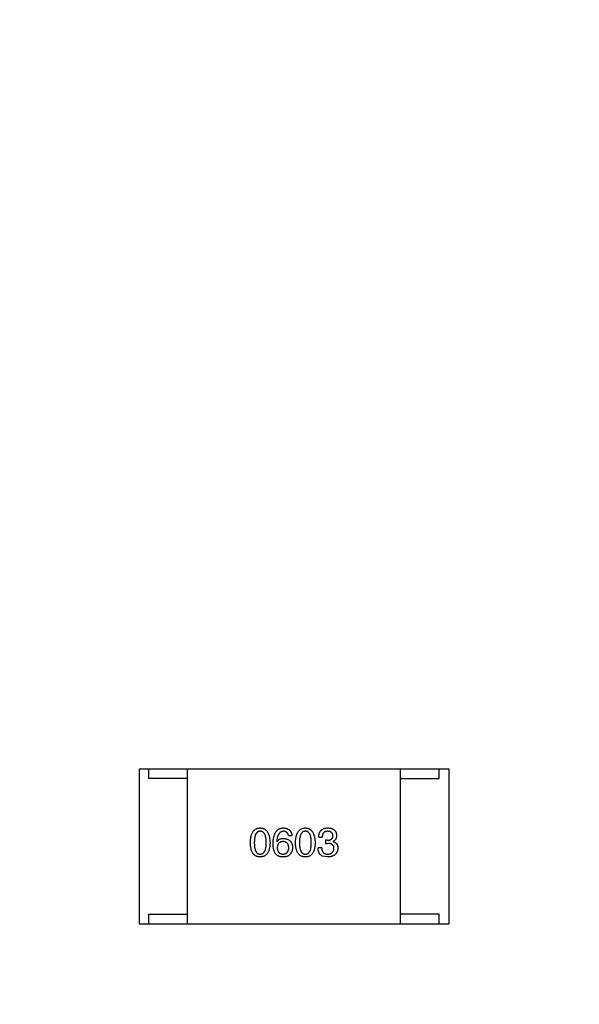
# Model space of a CAD drawing. Header units: millimetres. Extents: x 718 to 1157, y -195 to -52.
# Tile 107 of 156: x 1098.84 to 1101.73, y -134.96 to -129.88. Entities that reach past the tile are written whole.
import ezdxf

# ---------------------------------------------------------------- set-up
doc = ezdxf.new("R2010")
doc.units = ezdxf.units.MM
doc.header["$LTSCALE"] = 1.21
doc.header["$MEASUREMENT"] = 0
doc.header["$PDMODE"] = 3
doc.header["$PDSIZE"] = 0.3125
doc.layers.get('0').update_dxf_attribs({"linetype": 'CONTINUOUS'})
doc.layers.get('DEFPOINTS').update_dxf_attribs({"linetype": 'CONTINUOUS'})
doc.layers.add('Dim', color=3, linetype='CONTINUOUS', lineweight=25)
doc.styles.get("Standard").update_dxf_attribs({"font": 'txt', "width": 0.8})
doc.dimstyles.get("Standard").update_dxf_attribs({"dimtxt": 0.15625, "dimasz": 0.1875, "dimexe": 0.125, "dimexo": 0.0625, "dimgap": 0.09, "dimtad": 0, "dimtih": 1, "dimtoh": 1, "dimzin": 4, "dimdsep": 46, "dimtxsty": 'Standard', "dimblk": '_FILLED', "dimblk1": '_FILLED', "dimblk2": '_FILLED', "dimcen": 0.09, "dimazin": 1, "dimtp": 0.01, "dimtm": 0.01, "dimtfac": 1, "dimtofl": 0, "dimtmove": 0, "dimatfit": 3, "dimldrblk": '_FILLED', "dimfxl": 1, "dimtolj": 1, "dimtzin": 4, "dimarcsym": 0})

# ---------------------------------------------------------------- blocks, each defined once
blk = doc.blocks.new('_FILLED')
at = {"color": 0, "linetype": 'ByBlock'}
blk.add_solid([(0, 0), (-1, 0.1667), (-1, -0.1667)], dxfattribs=at)
blk = doc.blocks.new('*D41')
at = {"layer": 'DEFPOINTS', "color": 0}
for p in [(1078.3878, -101.7796), (1078.3878, -150.8296), (1143.3384, -150.8296)]:
    blk.add_point(p, dxfattribs=at)
at = {"layer": 'Dim', "color": 0, "lineweight": -2}
for p, q in [((1078.4503, -101.7796), (1143.4634, -101.7796)), ((1143.3384, -104.3196), (1143.3384, -122.3813)), ((1143.3384, -148.2896), (1143.3384, -130.2279)), ((1078.4503, -150.8296), (1143.4634, -150.8296))]:
    blk.add_line(p, q, dxfattribs=at)
at = {"layer": 'Dim', "color": 0, "lineweight": -2, "xscale": 2.54, "yscale": 2.54, "zscale": 2.54}
for p, rotation in [((1143.3384, -101.7796), 90), ((1143.3384, -150.8296), 270)]:
    blk.add_blockref('_FILLED', p, dxfattribs=dict(at, rotation=rotation))
at = {"layer": 'Dim', "color": 0, "insert": (1143.3384, -126.3046), "char_height": 2.5, "attachment_point": 5, "rotation": 90, "line_spacing_factor": 2.5}
blk.add_mtext('\\A1;49.05', dxfattribs=at)

msp = doc.modelspace()

# ---------------------------------------------------------------- linework, layer by layer
at = {"color": 7, "linetype": 'Continuous'}
for p, q in [((1099.4599, -133.7486), (1101.0599, -133.7486)), ((1099.4599, -133.7486), (1099.4599, -134.5486)), ((1099.5099, -133.7986), (1099.5099, -133.7486)), ((1099.7099, -134.5486), (1099.7099, -133.7486)), ((1100.8099, -134.5486), (1100.8099, -133.7486)), ((1101.0099, -133.7986), (1101.0099, -133.7486)), ((1101.0599, -133.7486), (1101.0599, -134.5486)), ((1099.7099, -133.7986), (1099.5099, -133.7986)), ((1100.8099, -133.7986), (1101.0099, -133.7986)), ((1100.231, -134.0928), (1100.2491, -134.0928)), ((1100.3871, -134.1018), (1100.4052, -134.1018)), ((1100.433, -134.1174), (1100.4232, -134.1174)), ((1100.4232, -134.1174), (1100.4232, -134.133)), ((1100.1704, -134.1248), (1100.1712, -134.1256)), ((1100.4027, -134.1559), (1100.3839, -134.1559)), ((1100.4232, -134.133), (1100.4322, -134.133)), ((1100.4617, -134.124), (1100.4617, -134.1231)), ((1100.433, -134.2035), (1100.406, -134.1985)), ((1099.5099, -134.4986), (1099.7099, -134.4986)), ((1099.5099, -134.5486), (1099.5099, -134.4986)), ((1101.0099, -134.4986), (1100.8099, -134.4986)), ((1101.0099, -134.5486), (1101.0099, -134.4986)), ((1099.4599, -134.5486), (1101.0599, -134.5486))]:
    msp.add_line(p, q, dxfattribs=at)
for points, knots in [([(1100.0341, -134.1297), (1100.0342, -134.1266), (1100.0344, -134.1207), (1100.0352, -134.1122), (1100.0363, -134.1042), (1100.0378, -134.0968), (1100.0397, -134.09), (1100.0419, -134.0837), (1100.0445, -134.078), (1100.0475, -134.073), (1100.0509, -134.0684), (1100.0546, -134.0645), (1100.0588, -134.0612), (1100.0633, -134.0584), (1100.0682, -134.0563), (1100.0734, -134.0547), (1100.0791, -134.0537), (1100.083, -134.0536), (1100.0849, -134.0535)], [0, 0, 0, 0, 0.088823, 0.172287, 0.250296, 0.323438, 0.392244, 0.456221, 0.516635, 0.573871, 0.628, 0.680335, 0.731489, 0.782557, 0.834044, 0.886738, 0.942089, 1, 1, 1, 1]), ([(1100.0849, -134.0535), (1100.0869, -134.0536), (1100.0907, -134.0538), (1100.0963, -134.0549), (1100.1015, -134.0565), (1100.1063, -134.0587), (1100.1108, -134.0615), (1100.1149, -134.0649), (1100.1186, -134.0688), (1100.122, -134.0734), (1100.125, -134.0784), (1100.1276, -134.0841), (1100.1299, -134.0903), (1100.1318, -134.0971), (1100.1333, -134.1044), (1100.1345, -134.1123), (1100.1354, -134.1208), (1100.1356, -134.1267), (1100.1358, -134.1297)], [0, 0, 0, 0, 0.057415, 0.112361, 0.16496, 0.216437, 0.267441, 0.318839, 0.371478, 0.426325, 0.483626, 0.544235, 0.608673, 0.677374, 0.750405, 0.828394, 0.911525, 1, 1, 1, 1]), ([(1100.1515, -134.133), (1100.1516, -134.1298), (1100.1518, -134.1237), (1100.1527, -134.1149), (1100.1538, -134.1066), (1100.1554, -134.0989), (1100.1574, -134.0918), (1100.1598, -134.0854), (1100.1625, -134.0795), (1100.1657, -134.0742), (1100.1693, -134.0695), (1100.1733, -134.0654), (1100.1777, -134.0618), (1100.1825, -134.0589), (1100.1877, -134.0566), (1100.1934, -134.0549), (1100.1994, -134.0538), (1100.2035, -134.0536), (1100.2056, -134.0535)], [0, 0, 0, 0, 0.087517, 0.169686, 0.246944, 0.319347, 0.387088, 0.450961, 0.511075, 0.567974, 0.622351, 0.675039, 0.726853, 0.778688, 0.83093, 0.884738, 0.941043, 1, 1, 1, 1]), ([(1100.2056, -134.0535), (1100.2072, -134.0536), (1100.2103, -134.0539), (1100.2148, -134.0545), (1100.2191, -134.0555), (1100.223, -134.0568), (1100.2268, -134.0583), (1100.2302, -134.0601), (1100.2333, -134.0621), (1100.2362, -134.0645), (1100.2388, -134.0671), (1100.2411, -134.07), (1100.2431, -134.0731), (1100.2449, -134.0765), (1100.2464, -134.0802), (1100.2475, -134.0842), (1100.2485, -134.0884), (1100.2489, -134.0913), (1100.2491, -134.0928)], [0, 0, 0, 0, 0.073784, 0.144317, 0.211047, 0.274818, 0.336501, 0.395724, 0.453465, 0.510016, 0.566585, 0.622844, 0.680328, 0.739335, 0.800408, 0.863904, 0.93053, 1, 1, 1, 1]), ([(1100.2673, -134.1297), (1100.2674, -134.1266), (1100.2676, -134.1207), (1100.2683, -134.1122), (1100.2694, -134.1042), (1100.271, -134.0968), (1100.2728, -134.09), (1100.2751, -134.0837), (1100.2777, -134.078), (1100.2807, -134.073), (1100.284, -134.0684), (1100.2878, -134.0645), (1100.2919, -134.0612), (1100.2964, -134.0584), (1100.3013, -134.0563), (1100.3066, -134.0547), (1100.3122, -134.0537), (1100.3161, -134.0536), (1100.3181, -134.0535)], [0, 0, 0, 0, 0.088823, 0.172287, 0.250296, 0.323438, 0.392244, 0.456221, 0.516635, 0.573871, 0.628, 0.680335, 0.731489, 0.782557, 0.834044, 0.886738, 0.942089, 1, 1, 1, 1]), ([(1100.3181, -134.0535), (1100.3201, -134.0536), (1100.3239, -134.0538), (1100.3294, -134.0549), (1100.3346, -134.0565), (1100.3394, -134.0587), (1100.3439, -134.0615), (1100.348, -134.0649), (1100.3517, -134.0688), (1100.3551, -134.0734), (1100.3581, -134.0784), (1100.3608, -134.0841), (1100.363, -134.0903), (1100.3649, -134.0971), (1100.3665, -134.1044), (1100.3677, -134.1123), (1100.3685, -134.1208), (1100.3688, -134.1267), (1100.3689, -134.1297)], [0, 0, 0, 0, 0.057415, 0.112361, 0.16496, 0.216437, 0.267441, 0.318839, 0.371478, 0.426325, 0.483626, 0.544235, 0.608673, 0.677374, 0.750405, 0.828394, 0.911525, 1, 1, 1, 1]), ([(1100.3871, -134.1018), (1100.3872, -134.0999), (1100.3873, -134.0962), (1100.388, -134.0908), (1100.3889, -134.0857), (1100.3903, -134.081), (1100.3921, -134.0767), (1100.3941, -134.0727), (1100.3965, -134.0691), (1100.3994, -134.0659), (1100.4025, -134.063), (1100.4061, -134.0606), (1100.41, -134.0584), (1100.4142, -134.0567), (1100.4188, -134.0553), (1100.4238, -134.0543), (1100.4291, -134.0536), (1100.4328, -134.0535), (1100.4347, -134.0535)], [0, 0, 0, 0, 0.074804, 0.144899, 0.211458, 0.274554, 0.334363, 0.392059, 0.448123, 0.503024, 0.558154, 0.613471, 0.670844, 0.729926, 0.792003, 0.857405, 0.926768, 1, 1, 1, 1]), ([(1100.4347, -134.0535), (1100.4364, -134.0535), (1100.4397, -134.0537), (1100.4446, -134.0544), (1100.4492, -134.0552), (1100.4534, -134.0564), (1100.4574, -134.0578), (1100.461, -134.0596), (1100.4643, -134.0615), (1100.4673, -134.0638), (1100.47, -134.0664), (1100.4723, -134.0692), (1100.4744, -134.0724), (1100.4761, -134.0757), (1100.4775, -134.0794), (1100.4786, -134.0834), (1100.4794, -134.0876), (1100.4796, -134.0905), (1100.4798, -134.092)], [0, 0, 0, 0, 0.077845, 0.151584, 0.221397, 0.287366, 0.350104, 0.410398, 0.467998, 0.524388, 0.579979, 0.635152, 0.690917, 0.747936, 0.806661, 0.867861, 0.932479, 1, 1, 1, 1]), ([(1100.0849, -134.0707), (1100.0837, -134.0707), (1100.0813, -134.0708), (1100.0778, -134.0715), (1100.0746, -134.0726), (1100.0716, -134.0743), (1100.0689, -134.0764), (1100.0663, -134.079), (1100.0641, -134.082), (1100.0621, -134.0855), (1100.0603, -134.0894), (1100.0588, -134.0938), (1100.0575, -134.0987), (1100.0564, -134.104), (1100.0556, -134.1098), (1100.0551, -134.116), (1100.0547, -134.1227), (1100.0546, -134.1273), (1100.0546, -134.1297)], [0, 0, 0, 0, 0.049764, 0.097007, 0.143217, 0.188577, 0.235116, 0.282997, 0.333719, 0.387776, 0.445989, 0.508679, 0.576563, 0.649481, 0.728235, 0.812722, 0.903548, 1, 1, 1, 1]), ([(1100.1161, -134.1297), (1100.1161, -134.1273), (1100.116, -134.1227), (1100.1157, -134.116), (1100.1151, -134.1098), (1100.1142, -134.104), (1100.1131, -134.0987), (1100.1118, -134.0938), (1100.1102, -134.0894), (1100.1084, -134.0855), (1100.1063, -134.082), (1100.104, -134.079), (1100.1014, -134.0764), (1100.0986, -134.0743), (1100.0956, -134.0726), (1100.0922, -134.0715), (1100.0887, -134.0708), (1100.0862, -134.0707), (1100.0849, -134.0707)], [0, 0, 0, 0, 0.095719, 0.185854, 0.269738, 0.347952, 0.420315, 0.487894, 0.550245, 0.608186, 0.662454, 0.713283, 0.761375, 0.808209, 0.854301, 0.901312, 0.949396, 1, 1, 1, 1]), ([(1100.2056, -134.0707), (1100.2043, -134.0708), (1100.2018, -134.071), (1100.1981, -134.0718), (1100.1946, -134.073), (1100.1914, -134.0746), (1100.1884, -134.0766), (1100.1856, -134.079), (1100.1831, -134.0819), (1100.1807, -134.085), (1100.1786, -134.0886), (1100.1768, -134.0926), (1100.1751, -134.097), (1100.1737, -134.1018), (1100.1725, -134.107), (1100.1716, -134.1126), (1100.1708, -134.1185), (1100.1705, -134.1227), (1100.1704, -134.1248)], [0, 0, 0, 0, 0.054741, 0.107075, 0.158339, 0.208382, 0.258772, 0.310045, 0.362765, 0.417822, 0.475982, 0.537466, 0.602901, 0.673037, 0.747247, 0.826291, 0.910782, 1, 1, 1, 1]), ([(1100.1712, -134.1256), (1100.1721, -134.1242), (1100.1737, -134.1213), (1100.1769, -134.1176), (1100.1806, -134.1145), (1100.1847, -134.1119), (1100.1893, -134.11), (1100.1943, -134.1085), (1100.1998, -134.1077), (1100.2036, -134.1076), (1100.2056, -134.1076)], [0, 0, 0, 0, 0.122276, 0.239997, 0.35611, 0.473903, 0.59404, 0.720428, 0.855383, 1, 1, 1, 1]), ([(1100.231, -134.0928), (1100.2306, -134.0911), (1100.2299, -134.0877), (1100.2281, -134.0832), (1100.2257, -134.0793), (1100.2227, -134.0761), (1100.2192, -134.0736), (1100.2152, -134.0719), (1100.2106, -134.0708), (1100.2073, -134.0707), (1100.2056, -134.0707)], [0, 0, 0, 0, 0.1439, 0.274233, 0.394478, 0.509388, 0.621911, 0.738504, 0.863414, 1, 1, 1, 1]), ([(1100.2056, -134.1076), (1100.2074, -134.1077), (1100.211, -134.1081), (1100.2161, -134.1089), (1100.2209, -134.1101), (1100.2254, -134.1116), (1100.2295, -134.1135), (1100.2333, -134.1156), (1100.2368, -134.1181), (1100.2399, -134.1208), (1100.2427, -134.1239), (1100.2451, -134.1273), (1100.2472, -134.1311), (1100.2489, -134.1351), (1100.2503, -134.1395), (1100.2513, -134.1441), (1100.2521, -134.1491), (1100.2522, -134.1525), (1100.2523, -134.1543)], [0, 0, 0, 0, 0.074228, 0.144548, 0.211288, 0.274576, 0.335162, 0.393915, 0.450599, 0.506657, 0.562409, 0.618617, 0.676096, 0.735061, 0.79654, 0.860906, 0.928473, 1, 1, 1, 1]), ([(1100.3181, -134.0707), (1100.3169, -134.0707), (1100.3145, -134.0708), (1100.311, -134.0715), (1100.3078, -134.0726), (1100.3048, -134.0743), (1100.302, -134.0764), (1100.2995, -134.079), (1100.2973, -134.082), (1100.2953, -134.0855), (1100.2935, -134.0894), (1100.2919, -134.0938), (1100.2907, -134.0987), (1100.2896, -134.104), (1100.2888, -134.1098), (1100.2882, -134.116), (1100.2878, -134.1227), (1100.2878, -134.1273), (1100.2878, -134.1297)], [0, 0, 0, 0, 0.049764, 0.097007, 0.143217, 0.188577, 0.235116, 0.282997, 0.333719, 0.387776, 0.445989, 0.508679, 0.576563, 0.649481, 0.728235, 0.812722, 0.903548, 1, 1, 1, 1]), ([(1100.3492, -134.1297), (1100.3492, -134.1273), (1100.3492, -134.1227), (1100.3488, -134.116), (1100.3482, -134.1098), (1100.3474, -134.104), (1100.3463, -134.0987), (1100.345, -134.0938), (1100.3434, -134.0894), (1100.3416, -134.0855), (1100.3395, -134.082), (1100.3372, -134.079), (1100.3346, -134.0764), (1100.3318, -134.0743), (1100.3287, -134.0726), (1100.3254, -134.0715), (1100.3218, -134.0708), (1100.3194, -134.0707), (1100.3181, -134.0707)], [0, 0, 0, 0, 0.095719, 0.185854, 0.269738, 0.347952, 0.420315, 0.487894, 0.550245, 0.608186, 0.662454, 0.713283, 0.761375, 0.808209, 0.854301, 0.901312, 0.949396, 1, 1, 1, 1]), ([(1100.4339, -134.0707), (1100.4327, -134.0707), (1100.4305, -134.0707), (1100.4274, -134.0711), (1100.4244, -134.0717), (1100.4216, -134.0726), (1100.4191, -134.0736), (1100.4167, -134.075), (1100.4146, -134.0766), (1100.4127, -134.0784), (1100.411, -134.0805), (1100.4095, -134.0829), (1100.4083, -134.0854), (1100.4072, -134.0882), (1100.4063, -134.0913), (1100.4058, -134.0946), (1100.4053, -134.0981), (1100.4052, -134.1006), (1100.4052, -134.1018)], [0, 0, 0, 0, 0.069877, 0.136363, 0.198671, 0.257968, 0.315462, 0.370709, 0.425568, 0.479847, 0.535753, 0.592303, 0.651386, 0.713311, 0.778642, 0.84836, 0.921866, 1, 1, 1, 1]), ([(1100.433, -134.1174), (1100.4341, -134.1173), (1100.4362, -134.1173), (1100.4393, -134.1169), (1100.4422, -134.1163), (1100.4449, -134.1157), (1100.4474, -134.1148), (1100.4496, -134.1137), (1100.4517, -134.1125), (1100.4535, -134.1111), (1100.4552, -134.1095), (1100.4566, -134.1077), (1100.4579, -134.1058), (1100.4589, -134.1037), (1100.4597, -134.1014), (1100.4603, -134.099), (1100.4607, -134.0964), (1100.4608, -134.0946), (1100.4609, -134.0936)], [0, 0, 0, 0, 0.079415, 0.154091, 0.22508, 0.29186, 0.355026, 0.415127, 0.472418, 0.528511, 0.583551, 0.638361, 0.693547, 0.750023, 0.807857, 0.868401, 0.932259, 1, 1, 1, 1]), ([(1100.4609, -134.0936), (1100.4608, -134.0927), (1100.4606, -134.091), (1100.4601, -134.0885), (1100.4595, -134.0861), (1100.4586, -134.0839), (1100.4576, -134.0819), (1100.4563, -134.08), (1100.455, -134.0783), (1100.4533, -134.0768), (1100.4515, -134.0754), (1100.4496, -134.0742), (1100.4474, -134.0732), (1100.445, -134.0724), (1100.4425, -134.0717), (1100.4398, -134.0712), (1100.4369, -134.0708), (1100.4349, -134.0707), (1100.4339, -134.0707)], [0, 0, 0, 0, 0.067655, 0.132224, 0.194132, 0.253145, 0.309858, 0.366002, 0.421361, 0.47702, 0.532632, 0.590536, 0.65067, 0.713258, 0.779588, 0.848803, 0.921949, 1, 1, 1, 1]), ([(1100.4798, -134.092), (1100.4797, -134.0938), (1100.4796, -134.0974), (1100.4788, -134.1025), (1100.4773, -134.1071), (1100.4754, -134.1113), (1100.4728, -134.115), (1100.4697, -134.1182), (1100.4659, -134.121), (1100.4631, -134.1224), (1100.4617, -134.1231)], [0, 0, 0, 0, 0.143686, 0.277942, 0.40333, 0.521785, 0.638573, 0.755208, 0.874773, 1, 1, 1, 1]), ([(1100.0849, -134.2035), (1100.083, -134.2034), (1100.0791, -134.2032), (1100.0734, -134.2023), (1100.0682, -134.2007), (1100.0633, -134.1987), (1100.0588, -134.196), (1100.0546, -134.1928), (1100.0509, -134.189), (1100.0475, -134.1846), (1100.0445, -134.1797), (1100.0419, -134.1742), (1100.0397, -134.1681), (1100.0378, -134.1615), (1100.0363, -134.1544), (1100.0352, -134.1466), (1100.0344, -134.1384), (1100.0342, -134.1326), (1100.0341, -134.1297)], [0, 0, 0, 0, 0.059135, 0.115606, 0.169241, 0.221578, 0.273261, 0.324749, 0.377329, 0.431642, 0.488541, 0.548597, 0.612232, 0.680174, 0.752504, 0.829777, 0.912307, 1, 1, 1, 1]), ([(1100.0546, -134.1297), (1100.0546, -134.1321), (1100.0547, -134.1367), (1100.0551, -134.1434), (1100.0556, -134.1496), (1100.0564, -134.1554), (1100.0575, -134.1607), (1100.0588, -134.1656), (1100.0603, -134.17), (1100.0621, -134.1739), (1100.0641, -134.1774), (1100.0663, -134.1804), (1100.0689, -134.183), (1100.0716, -134.1851), (1100.0746, -134.1867), (1100.0778, -134.1879), (1100.0813, -134.1886), (1100.0837, -134.1887), (1100.0849, -134.1887)], [0, 0, 0, 0, 0.096457, 0.187288, 0.27178, 0.350132, 0.423455, 0.491343, 0.554037, 0.612253, 0.666313, 0.717038, 0.764921, 0.811214, 0.856775, 0.902988, 0.950234, 1, 1, 1, 1]), ([(1100.0849, -134.1887), (1100.0862, -134.1886), (1100.0887, -134.1885), (1100.0922, -134.1877), (1100.0956, -134.1865), (1100.0986, -134.1848), (1100.1015, -134.1826), (1100.104, -134.18), (1100.1063, -134.177), (1100.1084, -134.1735), (1100.1103, -134.1696), (1100.1118, -134.1652), (1100.1131, -134.1604), (1100.1142, -134.1551), (1100.1151, -134.1494), (1100.1157, -134.1432), (1100.116, -134.1366), (1100.1161, -134.132), (1100.1161, -134.1297)], [0, 0, 0, 0, 0.050879, 0.099377, 0.146973, 0.193618, 0.240619, 0.289461, 0.34047, 0.395283, 0.453059, 0.515633, 0.582666, 0.655287, 0.732971, 0.815933, 0.905166, 1, 1, 1, 1]), ([(1100.1358, -134.1297), (1100.1357, -134.1326), (1100.1355, -134.1384), (1100.1347, -134.1466), (1100.1336, -134.1544), (1100.1321, -134.1615), (1100.1302, -134.1681), (1100.128, -134.1742), (1100.1254, -134.1797), (1100.1224, -134.1846), (1100.119, -134.189), (1100.1153, -134.1928), (1100.1111, -134.196), (1100.1066, -134.1987), (1100.1017, -134.2007), (1100.0964, -134.2023), (1100.0908, -134.2032), (1100.0869, -134.2034), (1100.0849, -134.2035)], [0, 0, 0, 0, 0.08769, 0.170218, 0.24749, 0.319818, 0.387758, 0.451391, 0.511445, 0.568185, 0.622681, 0.67526, 0.726746, 0.778428, 0.830764, 0.884397, 0.940866, 1, 1, 1, 1]), ([(1100.1622, -134.1838), (1100.1613, -134.1822), (1100.1596, -134.179), (1100.1574, -134.1738), (1100.1556, -134.1681), (1100.1541, -134.1619), (1100.1529, -134.1554), (1100.1521, -134.1483), (1100.1516, -134.1408), (1100.1515, -134.1356), (1100.1515, -134.133)], [0, 0, 0, 0, 0.101889, 0.209155, 0.322694, 0.442863, 0.569758, 0.70479, 0.848502, 1, 1, 1, 1]), ([(1100.2032, -134.124), (1100.202, -134.124), (1100.1997, -134.1241), (1100.1965, -134.1246), (1100.1934, -134.1253), (1100.1905, -134.1262), (1100.1879, -134.1273), (1100.1854, -134.1288), (1100.1832, -134.1304), (1100.1812, -134.1323), (1100.1794, -134.1344), (1100.1778, -134.1368), (1100.1764, -134.1394), (1100.1753, -134.1423), (1100.1744, -134.1453), (1100.1736, -134.1487), (1100.1731, -134.1522), (1100.1729, -134.1547), (1100.1728, -134.1559)], [0, 0, 0, 0, 0.070453, 0.136523, 0.199866, 0.260392, 0.318446, 0.374657, 0.430182, 0.485556, 0.541071, 0.598396, 0.657208, 0.718642, 0.783247, 0.851631, 0.923928, 1, 1, 1, 1]), ([(1100.1728, -134.1559), (1100.1729, -134.1572), (1100.1731, -134.1597), (1100.1736, -134.1634), (1100.1744, -134.1668), (1100.1753, -134.1699), (1100.1765, -134.1728), (1100.1779, -134.1755), (1100.1795, -134.178), (1100.1814, -134.1801), (1100.1834, -134.1821), (1100.1858, -134.1837), (1100.1882, -134.1852), (1100.191, -134.1864), (1100.1939, -134.1874), (1100.1971, -134.1881), (1100.2005, -134.1886), (1100.2028, -134.1887), (1100.204, -134.1887)], [0, 0, 0, 0, 0.076467, 0.148148, 0.216496, 0.280559, 0.342274, 0.401168, 0.458322, 0.514073, 0.569257, 0.62465, 0.68124, 0.739113, 0.799947, 0.862804, 0.929597, 1, 1, 1, 1]), ([(1100.2327, -134.1551), (1100.2326, -134.1539), (1100.2324, -134.1515), (1100.2319, -134.148), (1100.2312, -134.1448), (1100.2303, -134.1418), (1100.2291, -134.139), (1100.2278, -134.1365), (1100.2262, -134.1342), (1100.2245, -134.1321), (1100.2225, -134.1303), (1100.2204, -134.1287), (1100.218, -134.1273), (1100.2154, -134.1261), (1100.2127, -134.1252), (1100.2097, -134.1246), (1100.2065, -134.1241), (1100.2043, -134.124), (1100.2032, -134.124)], [0, 0, 0, 0, 0.076288, 0.14871, 0.216387, 0.281386, 0.342528, 0.402111, 0.4591, 0.514852, 0.569974, 0.625644, 0.682226, 0.740156, 0.800362, 0.863471, 0.930116, 1, 1, 1, 1]), ([(1100.204, -134.1887), (1100.2051, -134.1886), (1100.2072, -134.1884), (1100.2103, -134.1879), (1100.2132, -134.1871), (1100.2159, -134.1861), (1100.2184, -134.1848), (1100.2207, -134.1833), (1100.2228, -134.1815), (1100.2247, -134.1795), (1100.2264, -134.1773), (1100.2279, -134.1748), (1100.2292, -134.1721), (1100.2303, -134.1692), (1100.2312, -134.166), (1100.2319, -134.1626), (1100.2324, -134.1589), (1100.2326, -134.1564), (1100.2327, -134.1551)], [0, 0, 0, 0, 0.066682, 0.130303, 0.190802, 0.248749, 0.30534, 0.361219, 0.415721, 0.471765, 0.528279, 0.586428, 0.64659, 0.710143, 0.776461, 0.846692, 0.921137, 1, 1, 1, 1]), ([(1100.2523, -134.1543), (1100.2523, -134.156), (1100.2522, -134.1595), (1100.2515, -134.1646), (1100.2504, -134.1695), (1100.2487, -134.1742), (1100.2466, -134.1787), (1100.2441, -134.1831), (1100.2411, -134.1873), (1100.2388, -134.1899), (1100.2376, -134.1912)], [0, 0, 0, 0, 0.12904, 0.253809, 0.377066, 0.499122, 0.621469, 0.744665, 0.870607, 1, 1, 1, 1]), ([(1100.3181, -134.2035), (1100.3161, -134.2034), (1100.3122, -134.2032), (1100.3066, -134.2023), (1100.3013, -134.2007), (1100.2964, -134.1987), (1100.2919, -134.196), (1100.2878, -134.1928), (1100.284, -134.189), (1100.2807, -134.1846), (1100.2777, -134.1797), (1100.2751, -134.1742), (1100.2728, -134.1681), (1100.271, -134.1615), (1100.2694, -134.1544), (1100.2683, -134.1466), (1100.2676, -134.1384), (1100.2674, -134.1326), (1100.2673, -134.1297)], [0, 0, 0, 0, 0.059135, 0.115606, 0.169241, 0.221578, 0.273261, 0.324749, 0.377329, 0.431642, 0.488541, 0.548597, 0.612232, 0.680174, 0.752504, 0.829777, 0.912307, 1, 1, 1, 1]), ([(1100.2878, -134.1297), (1100.2878, -134.1321), (1100.2878, -134.1367), (1100.2882, -134.1434), (1100.2888, -134.1496), (1100.2896, -134.1554), (1100.2907, -134.1607), (1100.2919, -134.1656), (1100.2935, -134.17), (1100.2953, -134.1739), (1100.2973, -134.1774), (1100.2995, -134.1804), (1100.302, -134.183), (1100.3048, -134.1851), (1100.3077, -134.1867), (1100.311, -134.1879), (1100.3145, -134.1886), (1100.3169, -134.1887), (1100.3181, -134.1887)], [0, 0, 0, 0, 0.096457, 0.187288, 0.27178, 0.350132, 0.423455, 0.491343, 0.554037, 0.612253, 0.666313, 0.717038, 0.764921, 0.811214, 0.856775, 0.902988, 0.950234, 1, 1, 1, 1]), ([(1100.3181, -134.1887), (1100.3194, -134.1886), (1100.3218, -134.1885), (1100.3254, -134.1877), (1100.3287, -134.1865), (1100.3318, -134.1848), (1100.3346, -134.1826), (1100.3372, -134.18), (1100.3395, -134.177), (1100.3416, -134.1735), (1100.3434, -134.1696), (1100.345, -134.1652), (1100.3463, -134.1604), (1100.3474, -134.1551), (1100.3482, -134.1494), (1100.3488, -134.1432), (1100.3492, -134.1366), (1100.3492, -134.132), (1100.3492, -134.1297)], [0, 0, 0, 0, 0.050879, 0.099377, 0.146973, 0.193618, 0.240619, 0.289461, 0.34047, 0.395283, 0.453059, 0.515633, 0.582666, 0.655287, 0.732971, 0.815933, 0.905166, 1, 1, 1, 1]), ([(1100.3689, -134.1297), (1100.3688, -134.1326), (1100.3686, -134.1384), (1100.3678, -134.1466), (1100.3668, -134.1544), (1100.3652, -134.1615), (1100.3634, -134.1681), (1100.3611, -134.1742), (1100.3585, -134.1797), (1100.3555, -134.1846), (1100.3522, -134.189), (1100.3484, -134.1928), (1100.3443, -134.196), (1100.3397, -134.1987), (1100.3348, -134.2007), (1100.3296, -134.2023), (1100.324, -134.2032), (1100.3201, -134.2034), (1100.3181, -134.2035)], [0, 0, 0, 0, 0.08769, 0.170218, 0.24749, 0.319818, 0.387758, 0.451391, 0.511445, 0.568185, 0.622681, 0.67526, 0.726746, 0.778428, 0.830764, 0.884397, 0.940866, 1, 1, 1, 1]), ([(1100.406, -134.1985), (1100.4051, -134.1981), (1100.4034, -134.1973), (1100.401, -134.1957), (1100.3987, -134.1941), (1100.3966, -134.1922), (1100.3946, -134.1902), (1100.3928, -134.188), (1100.3912, -134.1855), (1100.3898, -134.183), (1100.3885, -134.1802), (1100.3873, -134.1773), (1100.3863, -134.1741), (1100.3855, -134.1708), (1100.3849, -134.1674), (1100.3843, -134.1637), (1100.384, -134.1599), (1100.3839, -134.1573), (1100.3839, -134.1559)], [0, 0, 0, 0, 0.056906, 0.113264, 0.168825, 0.223843, 0.279195, 0.335267, 0.392098, 0.450414, 0.51054, 0.572219, 0.636652, 0.703156, 0.773102, 0.845505, 0.921063, 1, 1, 1, 1]), ([(1100.4027, -134.1559), (1100.4028, -134.1572), (1100.4029, -134.1598), (1100.4033, -134.1635), (1100.404, -134.167), (1100.4049, -134.1702), (1100.406, -134.1732), (1100.4074, -134.1759), (1100.409, -134.1783), (1100.4108, -134.1805), (1100.4129, -134.1825), (1100.4152, -134.1842), (1100.4178, -134.1856), (1100.4206, -134.1867), (1100.4236, -134.1876), (1100.4268, -134.1882), (1100.4302, -134.1887), (1100.4326, -134.1887), (1100.4339, -134.1887)], [0, 0, 0, 0, 0.07723, 0.149593, 0.217944, 0.282232, 0.34411, 0.402297, 0.458791, 0.513966, 0.568538, 0.623291, 0.679957, 0.737243, 0.798142, 0.86118, 0.928728, 1, 1, 1, 1]), ([(1100.4658, -134.16), (1100.4658, -134.1589), (1100.4658, -134.1568), (1100.4654, -134.1537), (1100.4647, -134.1509), (1100.4638, -134.1482), (1100.4626, -134.1457), (1100.4611, -134.1435), (1100.4594, -134.1415), (1100.4574, -134.1397), (1100.4552, -134.1381), (1100.4527, -134.1367), (1100.4499, -134.1355), (1100.4469, -134.1346), (1100.4436, -134.1338), (1100.44, -134.1334), (1100.4362, -134.133), (1100.4336, -134.133), (1100.4322, -134.133)], [0, 0, 0, 0, 0.066518, 0.129194, 0.188613, 0.245254, 0.300032, 0.353805, 0.407079, 0.461108, 0.516272, 0.574141, 0.634837, 0.699275, 0.767504, 0.840272, 0.917505, 1, 1, 1, 1]), ([(1100.4863, -134.1576), (1100.4862, -134.1594), (1100.4859, -134.1629), (1100.485, -134.1679), (1100.4838, -134.1726), (1100.4821, -134.177), (1100.4801, -134.1811), (1100.4777, -134.1848), (1100.475, -134.1882), (1100.4718, -134.1912), (1100.4683, -134.194), (1100.4643, -134.1963), (1100.46, -134.1984), (1100.4554, -134.2001), (1100.4503, -134.2014), (1100.4449, -134.2025), (1100.4391, -134.2032), (1100.4351, -134.2034), (1100.433, -134.2035)], [0, 0, 0, 0, 0.068236, 0.132937, 0.194125, 0.253174, 0.310181, 0.365986, 0.421096, 0.476216, 0.532352, 0.590232, 0.649824, 0.71274, 0.778406, 0.848058, 0.921922, 1, 1, 1, 1]), ([(1100.4339, -134.1887), (1100.4351, -134.1886), (1100.4375, -134.1885), (1100.4409, -134.1879), (1100.4442, -134.1872), (1100.4472, -134.1864), (1100.45, -134.1853), (1100.4525, -134.184), (1100.4549, -134.1825), (1100.457, -134.1808), (1100.4589, -134.1788), (1100.4606, -134.1768), (1100.462, -134.1744), (1100.4633, -134.1719), (1100.4643, -134.1693), (1100.465, -134.1663), (1100.4656, -134.1633), (1100.4657, -134.1611), (1100.4658, -134.16)], [0, 0, 0, 0, 0.076694, 0.149502, 0.218019, 0.283183, 0.345589, 0.405199, 0.462852, 0.519478, 0.575313, 0.630559, 0.687006, 0.744638, 0.804006, 0.866059, 0.931486, 1, 1, 1, 1]), ([(1100.4617, -134.124), (1100.4627, -134.1243), (1100.4647, -134.1249), (1100.4675, -134.126), (1100.47, -134.1273), (1100.4725, -134.1288), (1100.4747, -134.1304), (1100.4767, -134.1321), (1100.4786, -134.134), (1100.4802, -134.136), (1100.4816, -134.1382), (1100.4829, -134.1405), (1100.484, -134.143), (1100.4848, -134.1457), (1100.4855, -134.1484), (1100.4859, -134.1513), (1100.4863, -134.1544), (1100.4863, -134.1565), (1100.4863, -134.1576)], [0, 0, 0, 0, 0.069445, 0.136039, 0.200011, 0.261745, 0.322328, 0.381403, 0.438864, 0.496655, 0.554398, 0.612391, 0.672266, 0.733005, 0.79604, 0.861293, 0.928785, 1, 1, 1, 1]), ([(1100.2007, -134.2035), (1100.1986, -134.2033), (1100.1946, -134.2031), (1100.1888, -134.202), (1100.1834, -134.2004), (1100.1783, -134.1982), (1100.1737, -134.1955), (1100.1694, -134.1921), (1100.1655, -134.1883), (1100.1633, -134.1853), (1100.1622, -134.1838)], [0, 0, 0, 0, 0.137449, 0.267856, 0.393219, 0.514735, 0.63397, 0.753734, 0.874967, 1, 1, 1, 1]), ([(1100.2376, -134.1912), (1100.2366, -134.1922), (1100.2348, -134.1944), (1100.2313, -134.1969), (1100.2274, -134.1992), (1100.223, -134.2009), (1100.2181, -134.2022), (1100.2127, -134.2031), (1100.2069, -134.2036), (1100.2028, -134.2035), (1100.2007, -134.2035)], [0, 0, 0, 0, 0.105033, 0.21147, 0.321511, 0.438526, 0.563605, 0.698055, 0.843218, 1, 1, 1, 1])]:
    msp.add_open_spline(points, degree=3, knots=knots, dxfattribs=at)

# ---------------------------------------------------------------- dimensions: what is measured, and where the dimension line sits
at = {"layer": 'Dim'}
dim = msp.add_linear_dim(base=(1143.3384, -150.8296), p1=(1078.3878, -101.7796), p2=(1078.3878, -150.8296), angle=90, dimstyle='Standard', override={"dimtxt": 2.5, "dimasz": 2.54, "dimtih": 0, "dimtoh": 0, "dimzin": 0, "dimcen": 0.198, "dimadec": 0, "dimazin": 0, "dimtp": 0, "dimtm": 0, "dimtdec": 4, "dimtzin": 0}, dxfattribs=at)
dim.commit()
dim.dimension.update_dxf_attribs({"geometry": '*D41', "text_midpoint": (1143.3384, -126.3046)})

doc.saveas('drawing.dxf')
